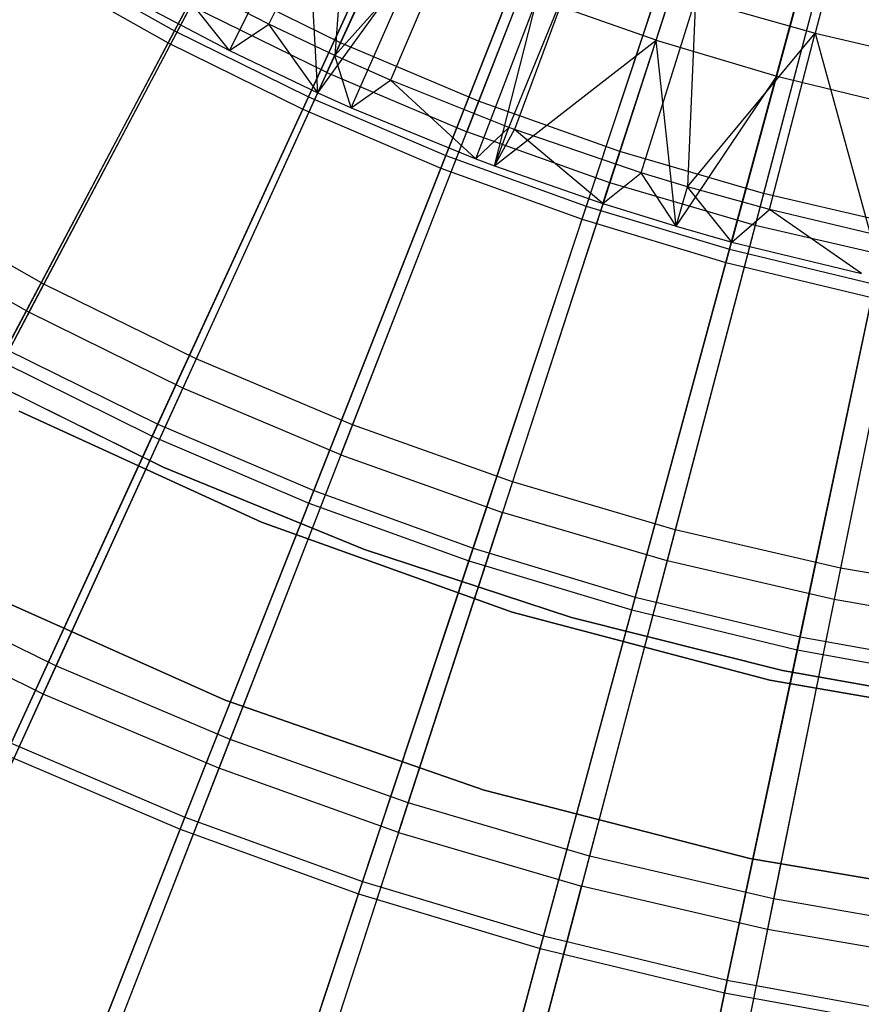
# Model space of a CAD drawing. Extents: x 0.1 to 12.1, y -6 to 6.
# Tile 45 of 256: x 4.9 to 5.6, y -2.8 to -2. Entities that reach past the tile are written whole.
import ezdxf

# ---------------------------------------------------------------- set-up
doc = ezdxf.new("R2010")
doc.units = 0
doc.header["$LTSCALE"] = 2.54
doc.layers.get('0').update_dxf_attribs({"linetype": 'CONTINUOUS'})

# ---------------------------------------------------------------- blocks, each defined once
blk = doc.blocks.new('DROPS_COLOR_B-11195_STL')
at = {"color": 0}
for p, q in [((5.26893, -1.73221, 2.21277), (5.14449, -2.0047, 2.3419)), ((5.26893, -1.73221, 2.21277), (5.14449, -2.0047, 2.3419)), ((5.133, -2.02985, 13.03183), (5.25716, -1.75797, 13.16251)), ((5.133, -2.02985, 13.03183), (5.25716, -1.75797, 13.16251)), ((5.36911, -1.77454, 2.21277), (5.26042, -2.05369, 2.3419)), ((5.36911, -1.77454, 2.21277), (5.26042, -2.05369, 2.3419)), ((5.35883, -1.80094, 13.16251), (5.25039, -2.07946, 13.03183)), ((5.35883, -1.80094, 13.16251), (5.25039, -2.07946, 13.03183)), ((5.47154, -1.81109, 2.21277), (5.37897, -2.09599, 2.3419)), ((5.47154, -1.81109, 2.21277), (5.37897, -2.09599, 2.3419)), ((5.46279, -1.83803, 13.16251), (5.37043, -2.12229, 13.03183)), ((5.46279, -1.83803, 13.16251), (5.37043, -2.12229, 13.03183)), ((5.57589, -1.84173, 2.21277), (5.49974, -2.13145, 2.3419)), ((5.57589, -1.84173, 2.21277), (5.49974, -2.13145, 2.3419)), ((5.0843, -1.98918, 13.28327), (5.15168, -1.85182, 13.35397)), ((5.0843, -1.98918, 13.28327), (5.15168, -1.85182, 13.35397)), ((5.15168, -1.85182, 13.35397), (5.13964, -2.01539, 13.28327)), ((5.15168, -1.85182, 13.35397), (5.13964, -2.01539, 13.28327)), ((5.58168, -1.84753, 13.42089), (5.54304, -1.99677, 13.35397)), ((5.58168, -1.84753, 13.42089), (5.54304, -1.99677, 13.35397)), ((5.40937, -2.00254, 13.42236), (5.45619, -1.85845, 13.48847)), ((5.40937, -2.00254, 13.42236), (5.45619, -1.85845, 13.48847)), ((5.56869, -1.86913, 13.16251), (5.49271, -2.15819, 13.03183)), ((5.56869, -1.86913, 13.16251), (5.49271, -2.15819, 13.03183)), ((5.05118, -2.01114, 13.3555), (5.11593, -1.88206, 13.42236)), ((5.05118, -2.01114, 13.3555), (5.11593, -1.88206, 13.42236)), ((5.12535, -2.04667, 13.3555), (5.11593, -1.88206, 13.42236)), ((5.12535, -2.04667, 13.3555), (5.11593, -1.88206, 13.42236)), ((5.51081, -2.0327, 13.42236), (5.55033, -1.88644, 13.48847)), ((5.51081, -2.0327, 13.42236), (5.55033, -1.88644, 13.48847)), ((5.13964, -2.01539, 13.28327), (5.24663, -1.89545, 13.35397)), ((5.13964, -2.01539, 13.28327), (5.24663, -1.89545, 13.35397)), ((5.24663, -1.89545, 13.35397), (5.1863, -2.03605, 13.28327)), ((5.24663, -1.89545, 13.35397), (5.1863, -2.03605, 13.28327)), ((5.12535, -2.04667, 13.3555), (5.21168, -1.92712, 13.42236)), ((5.12535, -2.04667, 13.3555), (5.21168, -1.92712, 13.42236)), ((5.1535, -2.05929, 13.3555), (5.21168, -1.92712, 13.42236)), ((5.1535, -2.05929, 13.3555), (5.21168, -1.92712, 13.42236)), ((5.28576, -2.07591, 13.28327), (5.34368, -1.93422, 13.35397)), ((5.28576, -2.07591, 13.28327), (5.34368, -1.93422, 13.35397)), ((5.34368, -1.93422, 13.35397), (5.29055, -2.07769, 13.28327)), ((5.34368, -1.93422, 13.35397), (5.29055, -2.07769, 13.28327)), ((5.03153, -1.94916, 2.3419), (4.89528, -2.20738, 2.48739)), ((5.03153, -1.94916, 2.3419), (4.89528, -2.20738, 2.48739)), ((5.0843, -1.98918, 13.28327), (4.99821, -1.94459, 13.28327)), ((5.05118, -2.01114, 13.3555), (4.99821, -1.94459, 13.28327)), ((5.0843, -1.98918, 13.28327), (4.99821, -1.94459, 13.28327)), ((5.05118, -2.01114, 13.3555), (4.99821, -1.94459, 13.28327)), ((5.14449, -2.0047, 2.3419), (5.03153, -1.94916, 2.3419)), ((5.14449, -2.0047, 2.3419), (5.03153, -1.94916, 2.3419)), ((5.25811, -2.10224, 13.3555), (5.30958, -1.96731, 13.42236)), ((5.25811, -2.10224, 13.3555), (5.30958, -1.96731, 13.42236)), ((5.27374, -2.10814, 13.3555), (5.30958, -1.96731, 13.42236)), ((5.27374, -2.10814, 13.3555), (5.30958, -1.96731, 13.42236)), ((5.40937, -2.00254, 13.42236), (5.30958, -1.96731, 13.42236)), ((5.40937, -2.00254, 13.42236), (5.30958, -1.96731, 13.42236)), ((5.39677, -2.114, 13.28327), (5.44257, -1.96802, 13.35397)), ((5.39677, -2.114, 13.28327), (5.44257, -1.96802, 13.35397)), ((5.44257, -1.96802, 13.35397), (5.43583, -2.12586, 13.28327)), ((5.44257, -1.96802, 13.35397), (5.43583, -2.12586, 13.28327)), ((5.44257, -1.96802, 13.35397), (5.54304, -1.99677, 13.35397)), ((5.44257, -1.96802, 13.35397), (5.54304, -1.99677, 13.35397)), ((5.01863, -1.97362, 13.03183), (4.88273, -2.23117, 12.88484)), ((5.01863, -1.97362, 13.03183), (4.88273, -2.23117, 12.88484)), ((4.98173, -1.97478, 13.3555), (5.05118, -2.01114, 13.3555)), ((4.98173, -1.97478, 13.3555), (5.05118, -2.01114, 13.3555)), ((5.133, -2.02985, 13.03183), (5.01863, -1.97362, 13.03183)), ((5.133, -2.02985, 13.03183), (5.01863, -1.97362, 13.03183)), ((5.05118, -2.01114, 13.3555), (5.0843, -1.98918, 13.28327)), ((5.05118, -2.01114, 13.3555), (5.0843, -1.98918, 13.28327)), ((5.13964, -2.01539, 13.28327), (5.0843, -1.98918, 13.28327)), ((5.12535, -2.04667, 13.3555), (5.0843, -1.98918, 13.28327)), ((5.13964, -2.01539, 13.28327), (5.0843, -1.98918, 13.28327)), ((5.12535, -2.04667, 13.3555), (5.0843, -1.98918, 13.28327)), ((5.43583, -2.12586, 13.28327), (5.54304, -1.99677, 13.35397)), ((5.43583, -2.12586, 13.28327), (5.54304, -1.99677, 13.35397)), ((5.50469, -2.14488, 13.28327), (5.54304, -1.99677, 13.35397)), ((5.50469, -2.14488, 13.28327), (5.54304, -1.99677, 13.35397)), ((5.54304, -1.99677, 13.35397), (5.58908, -2.16497, 13.28327)), ((5.54304, -1.99677, 13.35397), (5.64484, -2.02039, 13.35397)), ((5.54304, -1.99677, 13.35397), (5.58908, -2.16497, 13.28327)), ((5.54304, -1.99677, 13.35397), (5.64484, -2.02039, 13.35397)), ((5.14449, -2.0047, 2.3419), (5.0232, -2.27028, 2.48739)), ((5.14449, -2.0047, 2.3419), (5.0232, -2.27028, 2.48739)), ((5.26042, -2.05369, 2.3419), (5.14449, -2.0047, 2.3419)), ((5.26042, -2.05369, 2.3419), (5.14449, -2.0047, 2.3419)), ((5.27374, -2.10814, 13.3555), (5.40937, -2.00254, 13.42236)), ((5.27374, -2.10814, 13.3555), (5.40937, -2.00254, 13.42236)), ((5.36475, -2.13988, 13.3555), (5.40937, -2.00254, 13.42236)), ((5.36475, -2.13988, 13.3555), (5.40937, -2.00254, 13.42236)), ((5.40937, -2.00254, 13.42236), (5.51081, -2.0327, 13.42236)), ((5.42614, -2.15886, 13.3555), (5.40937, -2.00254, 13.42236)), ((5.42614, -2.15886, 13.3555), (5.40937, -2.00254, 13.42236)), ((5.40937, -2.00254, 13.42236), (5.51081, -2.0327, 13.42236)), ((5.05118, -2.01114, 13.3555), (5.12535, -2.04667, 13.3555)), ((5.05118, -2.01114, 13.3555), (5.12535, -2.04667, 13.3555)), ((5.12535, -2.04667, 13.3555), (5.13964, -2.01539, 13.28327)), ((5.12535, -2.04667, 13.3555), (5.13964, -2.01539, 13.28327)), ((5.1863, -2.03605, 13.28327), (5.13964, -2.01539, 13.28327)), ((5.1535, -2.05929, 13.3555), (5.13964, -2.01539, 13.28327)), ((5.1863, -2.03605, 13.28327), (5.13964, -2.01539, 13.28327)), ((5.1535, -2.05929, 13.3555), (5.13964, -2.01539, 13.28327)), ((5.133, -2.02985, 13.03183), (5.01203, -2.29474, 12.88484)), ((5.133, -2.02985, 13.03183), (5.01203, -2.29474, 12.88484)), ((5.133, -2.02985, 13.03183), (5.25039, -2.07946, 13.03183)), ((5.133, -2.02985, 13.03183), (5.25039, -2.07946, 13.03183)), ((5.42614, -2.15886, 13.3555), (5.51081, -2.0327, 13.42236)), ((5.42614, -2.15886, 13.3555), (5.51081, -2.0327, 13.42236)), ((5.47314, -2.17211, 13.3555), (5.51081, -2.0327, 13.42236)), ((5.47314, -2.17211, 13.3555), (5.51081, -2.0327, 13.42236)), ((5.51081, -2.0327, 13.42236), (5.61364, -2.05773, 13.42236)), ((5.51081, -2.0327, 13.42236), (5.61364, -2.05773, 13.42236)), ((5.1535, -2.05929, 13.3555), (5.1863, -2.03605, 13.28327)), ((5.1535, -2.05929, 13.3555), (5.1863, -2.03605, 13.28327)), ((5.28576, -2.07591, 13.28327), (5.1863, -2.03605, 13.28327)), ((5.25811, -2.10224, 13.3555), (5.1863, -2.03605, 13.28327)), ((5.28576, -2.07591, 13.28327), (5.1863, -2.03605, 13.28327)), ((5.25811, -2.10224, 13.3555), (5.1863, -2.03605, 13.28327)), ((5.12535, -2.04667, 13.3555), (5.1535, -2.05929, 13.3555)), ((5.12535, -2.04667, 13.3555), (5.1535, -2.05929, 13.3555)), ((5.1535, -2.05929, 13.3555), (5.25811, -2.10224, 13.3555)), ((5.1535, -2.05929, 13.3555), (5.25811, -2.10224, 13.3555)), ((5.26042, -2.05369, 2.3419), (5.1545, -2.32576, 2.48739)), ((5.26042, -2.05369, 2.3419), (5.1545, -2.32576, 2.48739)), ((5.37897, -2.09599, 2.3419), (5.26042, -2.05369, 2.3419)), ((5.37897, -2.09599, 2.3419), (5.26042, -2.05369, 2.3419)), ((5.25811, -2.10224, 13.3555), (5.28576, -2.07591, 13.28327)), ((5.25811, -2.10224, 13.3555), (5.28576, -2.07591, 13.28327)), ((5.27374, -2.10814, 13.3555), (5.28576, -2.07591, 13.28327)), ((5.27374, -2.10814, 13.3555), (5.28576, -2.07591, 13.28327)), ((5.29055, -2.07769, 13.28327), (5.28576, -2.07591, 13.28327)), ((5.29055, -2.07769, 13.28327), (5.28576, -2.07591, 13.28327)), ((5.14474, -2.35083, 12.88484), (5.25039, -2.07946, 13.03183)), ((5.14474, -2.35083, 12.88484), (5.25039, -2.07946, 13.03183)), ((5.37043, -2.12229, 13.03183), (5.25039, -2.07946, 13.03183)), ((5.37043, -2.12229, 13.03183), (5.25039, -2.07946, 13.03183)), ((5.27374, -2.10814, 13.3555), (5.29055, -2.07769, 13.28327)), ((5.27374, -2.10814, 13.3555), (5.29055, -2.07769, 13.28327)), ((5.39677, -2.114, 13.28327), (5.29055, -2.07769, 13.28327)), ((5.36475, -2.13988, 13.3555), (5.29055, -2.07769, 13.28327)), ((5.39677, -2.114, 13.28327), (5.29055, -2.07769, 13.28327)), ((5.36475, -2.13988, 13.3555), (5.29055, -2.07769, 13.28327)), ((5.37897, -2.09599, 2.3419), (5.28875, -2.37366, 2.48739)), ((5.37897, -2.09599, 2.3419), (5.28875, -2.37366, 2.48739)), ((5.49974, -2.13145, 2.3419), (5.37897, -2.09599, 2.3419)), ((5.49974, -2.13145, 2.3419), (5.37897, -2.09599, 2.3419)), ((5.25811, -2.10224, 13.3555), (5.27374, -2.10814, 13.3555)), ((5.25811, -2.10224, 13.3555), (5.27374, -2.10814, 13.3555)), ((5.27374, -2.10814, 13.3555), (5.36475, -2.13988, 13.3555)), ((5.27374, -2.10814, 13.3555), (5.36475, -2.13988, 13.3555)), ((5.36475, -2.13988, 13.3555), (5.39677, -2.114, 13.28327)), ((5.36475, -2.13988, 13.3555), (5.39677, -2.114, 13.28327)), ((5.43583, -2.12586, 13.28327), (5.39677, -2.114, 13.28327)), ((5.42614, -2.15886, 13.3555), (5.39677, -2.114, 13.28327)), ((5.43583, -2.12586, 13.28327), (5.39677, -2.114, 13.28327)), ((5.42614, -2.15886, 13.3555), (5.39677, -2.114, 13.28327)), ((5.37043, -2.12229, 13.03183), (5.28044, -2.39924, 12.88484)), ((5.37043, -2.12229, 13.03183), (5.28044, -2.39924, 12.88484)), ((5.49271, -2.15819, 13.03183), (5.37043, -2.12229, 13.03183)), ((5.49271, -2.15819, 13.03183), (5.37043, -2.12229, 13.03183)), ((5.49974, -2.13145, 2.3419), (5.42552, -2.41382, 2.48739)), ((5.49974, -2.13145, 2.3419), (5.42552, -2.41382, 2.48739)), ((5.42614, -2.15886, 13.3555), (5.43583, -2.12586, 13.28327)), ((5.42614, -2.15886, 13.3555), (5.43583, -2.12586, 13.28327)), ((5.50469, -2.14488, 13.28327), (5.43583, -2.12586, 13.28327)), ((5.47314, -2.17211, 13.3555), (5.43583, -2.12586, 13.28327)), ((5.50469, -2.14488, 13.28327), (5.43583, -2.12586, 13.28327)), ((5.47314, -2.17211, 13.3555), (5.43583, -2.12586, 13.28327)), ((5.62234, -2.15996, 2.3419), (5.49974, -2.13145, 2.3419)), ((5.62234, -2.15996, 2.3419), (5.49974, -2.13145, 2.3419)), ((4.89528, -2.20738, 2.48739), (4.77117, -2.13729, 2.48739)), ((4.89528, -2.20738, 2.48739), (4.77117, -2.13729, 2.48739)), ((5.36475, -2.13988, 13.3555), (5.42614, -2.15886, 13.3555)), ((5.36475, -2.13988, 13.3555), (5.42614, -2.15886, 13.3555)), ((5.47314, -2.17211, 13.3555), (5.50469, -2.14488, 13.28327)), ((5.47314, -2.17211, 13.3555), (5.50469, -2.14488, 13.28327)), ((5.58908, -2.16497, 13.28327), (5.50469, -2.14488, 13.28327)), ((5.58177, -2.19858, 13.3555), (5.50469, -2.14488, 13.28327)), ((5.58908, -2.16497, 13.28327), (5.50469, -2.14488, 13.28327)), ((5.58177, -2.19858, 13.3555), (5.50469, -2.14488, 13.28327)), ((5.49271, -2.15819, 13.03183), (5.41868, -2.43983, 12.88484)), ((5.49271, -2.15819, 13.03183), (5.41868, -2.43983, 12.88484)), ((5.61684, -2.18706, 13.03183), (5.49271, -2.15819, 13.03183)), ((5.61684, -2.18706, 13.03183), (5.49271, -2.15819, 13.03183)), ((4.88273, -2.23117, 12.88484), (4.75728, -2.16032, 12.88484)), ((4.88273, -2.23117, 12.88484), (4.75728, -2.16032, 12.88484)), ((5.42614, -2.15886, 13.3555), (5.47314, -2.17211, 13.3555)), ((5.42614, -2.15886, 13.3555), (5.47314, -2.17211, 13.3555)), ((5.62234, -2.15996, 2.3419), (5.56435, -2.44611, 2.48739)), ((5.62234, -2.15996, 2.3419), (5.56435, -2.44611, 2.48739)), ((5.47314, -2.17211, 13.3555), (5.58177, -2.19858, 13.3555)), ((5.47314, -2.17211, 13.3555), (5.58177, -2.19858, 13.3555)), ((5.61684, -2.18706, 13.03183), (5.55901, -2.47247, 12.88484)), ((5.61684, -2.18706, 13.03183), (5.55901, -2.47247, 12.88484)), ((4.89528, -2.20738, 2.48739), (4.76299, -2.4581, 2.64879)), ((4.89528, -2.20738, 2.48739), (4.76299, -2.4581, 2.64879)), ((5.0232, -2.27028, 2.48739), (4.89528, -2.20738, 2.48739)), ((5.0232, -2.27028, 2.48739), (4.89528, -2.20738, 2.48739)), ((4.88273, -2.23117, 12.88484), (4.75083, -2.48115, 12.72197)), ((4.88273, -2.23117, 12.88484), (4.75083, -2.48115, 12.72197)), ((5.01203, -2.29474, 12.88484), (4.88273, -2.23117, 12.88484)), ((5.01203, -2.29474, 12.88484), (4.88273, -2.23117, 12.88484)), ((5.0232, -2.27028, 2.48739), (4.90544, -2.52814, 2.64879)), ((5.0232, -2.27028, 2.48739), (4.90544, -2.52814, 2.64879)), ((5.1545, -2.32576, 2.48739), (5.0232, -2.27028, 2.48739)), ((5.1545, -2.32576, 2.48739), (5.0232, -2.27028, 2.48739)), ((4.83153, -2.28012, 164.4), (4.99543, -2.3611, 164.4)), ((4.99543, -2.3611, 164.3), (4.83153, -2.28012, 164.3)), ((4.83153, -2.28012, 164.4), (4.99543, -2.3611, 164.4)), ((4.99543, -2.3611, 164.3), (4.83153, -2.28012, 164.3)), ((5.01203, -2.29474, 12.88484), (4.89461, -2.55184, 12.72197)), ((5.01203, -2.29474, 12.88484), (4.89461, -2.55184, 12.72197)), ((5.14474, -2.35083, 12.88484), (5.01203, -2.29474, 12.88484)), ((5.14474, -2.35083, 12.88484), (5.01203, -2.29474, 12.88484)), ((5.07796, -2.4074, 171.7), (4.87464, -2.31407, 171.7)), ((4.87464, -2.31407, 164.1), (5.07796, -2.4074, 164.1)), ((4.87464, -2.31407, 164.1), (5.07796, -2.4074, 164.1)), ((5.07796, -2.4074, 171.7), (4.87464, -2.31407, 171.7)), ((5.1545, -2.32576, 2.48739), (5.05165, -2.58993, 2.64879)), ((5.1545, -2.32576, 2.48739), (5.05165, -2.58993, 2.64879)), ((5.28875, -2.37366, 2.48739), (5.1545, -2.32576, 2.48739)), ((5.28875, -2.37366, 2.48739), (5.1545, -2.32576, 2.48739)), ((5.14474, -2.35083, 12.88484), (5.0422, -2.61421, 12.72197)), ((5.14474, -2.35083, 12.88484), (5.0422, -2.61421, 12.72197)), ((5.14474, -2.35083, 12.88484), (5.28044, -2.39924, 12.88484)), ((5.14474, -2.35083, 12.88484), (5.28044, -2.39924, 12.88484)), ((4.99543, -2.3611, 164.4), (5.16463, -2.43031, 164.4)), ((5.16463, -2.43031, 164.3), (4.99543, -2.3611, 164.3)), ((4.99543, -2.3611, 164.4), (5.16463, -2.43031, 164.4)), ((4.99543, -2.3611, 164.4), (4.99543, -2.3611, 164.3)), ((5.16463, -2.43031, 164.3), (4.99543, -2.3611, 164.3)), ((4.99543, -2.3611, 164.4), (4.99543, -2.3611, 164.3)), ((5.28875, -2.37366, 2.48739), (5.20115, -2.64327, 2.64879)), ((5.28875, -2.37366, 2.48739), (5.20115, -2.64327, 2.64879)), ((5.42552, -2.41382, 2.48739), (5.28875, -2.37366, 2.48739)), ((5.42552, -2.41382, 2.48739), (5.28875, -2.37366, 2.48739)), ((5.1931, -2.66805, 12.72197), (5.28044, -2.39924, 12.88484)), ((5.1931, -2.66805, 12.72197), (5.28044, -2.39924, 12.88484)), ((5.41868, -2.43983, 12.88484), (5.28044, -2.39924, 12.88484)), ((5.41868, -2.43983, 12.88484), (5.28044, -2.39924, 12.88484)), ((5.28855, -2.48291, 171.7), (5.07796, -2.4074, 171.7)), ((5.07796, -2.4074, 164.1), (5.28855, -2.48291, 164.1)), ((5.07796, -2.4074, 164.1), (5.28855, -2.48291, 164.1)), ((5.07796, -2.4074, 164.1), (5.07796, -2.4074, 171.7)), ((5.28855, -2.48291, 171.7), (5.07796, -2.4074, 171.7)), ((5.07796, -2.4074, 164.1), (5.07796, -2.4074, 171.7)), ((5.42552, -2.41382, 2.48739), (5.35345, -2.68799, 2.64879)), ((5.42552, -2.41382, 2.48739), (5.35345, -2.68799, 2.64879)), ((5.56435, -2.44611, 2.48739), (5.42552, -2.41382, 2.48739)), ((5.56435, -2.44611, 2.48739), (5.42552, -2.41382, 2.48739)), ((5.16463, -2.43031, 164.4), (5.33829, -2.48742, 164.4)), ((5.33829, -2.48742, 164.3), (5.16463, -2.43031, 164.3)), ((5.16463, -2.43031, 164.4), (5.33829, -2.48742, 164.4)), ((5.16463, -2.43031, 164.4), (5.16463, -2.43031, 164.3)), ((5.33829, -2.48742, 164.3), (5.16463, -2.43031, 164.3)), ((5.16463, -2.43031, 164.4), (5.16463, -2.43031, 164.3)), ((5.41868, -2.43983, 12.88484), (5.34683, -2.71319, 12.72197)), ((5.41868, -2.43983, 12.88484), (5.34683, -2.71319, 12.72197)), ((5.55901, -2.47247, 12.88484), (5.41868, -2.43983, 12.88484)), ((5.55901, -2.47247, 12.88484), (5.41868, -2.43983, 12.88484)), ((5.56435, -2.44611, 2.48739), (5.50806, -2.72394, 2.64879)), ((5.56435, -2.44611, 2.48739), (5.50806, -2.72394, 2.64879)), ((5.70481, -2.47041, 2.48739), (5.56435, -2.44611, 2.48739)), ((5.70481, -2.47041, 2.48739), (5.56435, -2.44611, 2.48739)), ((4.90544, -2.52814, 2.64879), (4.76299, -2.4581, 2.64879)), ((4.90544, -2.52814, 2.64879), (4.76299, -2.4581, 2.64879)), ((4.83725, -2.46321, 171.7), (5.04766, -2.55689, 171.7)), ((5.04766, -2.55689, 164.1), (4.83725, -2.46321, 164.1)), ((4.83725, -2.46321, 171.7), (5.04766, -2.55689, 171.7)), ((5.04766, -2.55689, 164.1), (4.83725, -2.46321, 164.1)), ((5.55901, -2.47247, 12.88484), (5.50288, -2.74948, 12.72197)), ((5.55901, -2.47247, 12.88484), (5.50288, -2.74948, 12.72197)), ((5.70098, -2.49704, 12.88484), (5.55901, -2.47247, 12.88484)), ((5.70098, -2.49704, 12.88484), (5.55901, -2.47247, 12.88484)), ((4.89461, -2.55184, 12.72197), (4.75083, -2.48115, 12.72197)), ((4.89461, -2.55184, 12.72197), (4.75083, -2.48115, 12.72197)), ((5.50485, -2.54004, 171.7), (5.28855, -2.48291, 171.7)), ((5.28855, -2.48291, 164.1), (5.50485, -2.54004, 164.1)), ((5.28855, -2.48291, 164.1), (5.50485, -2.54004, 164.1)), ((5.28855, -2.48291, 164.1), (5.28855, -2.48291, 171.7)), ((5.50485, -2.54004, 171.7), (5.28855, -2.48291, 171.7)), ((5.28855, -2.48291, 164.1), (5.28855, -2.48291, 171.7)), ((5.33829, -2.48742, 164.4), (5.51555, -2.53213, 164.4)), ((5.51555, -2.53213, 164.3), (5.33829, -2.48742, 164.3)), ((5.33829, -2.48742, 164.4), (5.51555, -2.53213, 164.4)), ((5.33829, -2.48742, 164.4), (5.33829, -2.48742, 164.3)), ((5.51555, -2.53213, 164.3), (5.33829, -2.48742, 164.3)), ((5.33829, -2.48742, 164.4), (5.33829, -2.48742, 164.3)), ((4.90544, -2.52814, 2.64879), (4.79156, -2.77749, 2.82561)), ((4.90544, -2.52814, 2.64879), (4.79156, -2.77749, 2.82561)), ((5.05165, -2.58993, 2.64879), (4.90544, -2.52814, 2.64879)), ((5.05165, -2.58993, 2.64879), (4.90544, -2.52814, 2.64879)), ((5.51555, -2.53213, 164.4), (5.69552, -2.56423, 164.4)), ((5.69552, -2.56423, 164.3), (5.51555, -2.53213, 164.3)), ((5.51555, -2.53213, 164.4), (5.69552, -2.56423, 164.4)), ((5.51555, -2.53213, 164.4), (5.51555, -2.53213, 164.3)), ((5.69552, -2.56423, 164.3), (5.51555, -2.53213, 164.3)), ((5.51555, -2.53213, 164.4), (5.51555, -2.53213, 164.3)), ((5.72525, -2.57836, 171.7), (5.50485, -2.54004, 171.7)), ((5.50485, -2.54004, 164.1), (5.72525, -2.57836, 164.1)), ((5.50485, -2.54004, 164.1), (5.72525, -2.57836, 164.1)), ((5.50485, -2.54004, 164.1), (5.50485, -2.54004, 171.7)), ((5.72525, -2.57836, 171.7), (5.50485, -2.54004, 171.7)), ((5.50485, -2.54004, 164.1), (5.50485, -2.54004, 171.7)), ((4.89461, -2.55184, 12.72197), (4.78112, -2.80036, 12.54373)), ((4.89461, -2.55184, 12.72197), (4.78112, -2.80036, 12.54373)), ((5.0422, -2.61421, 12.72197), (4.89461, -2.55184, 12.72197)), ((5.0422, -2.61421, 12.72197), (4.89461, -2.55184, 12.72197)), ((5.04766, -2.55689, 171.7), (5.26516, -2.63263, 171.7)), ((5.26516, -2.63263, 164.1), (5.04766, -2.55689, 164.1)), ((5.04766, -2.55689, 171.7), (5.26516, -2.63263, 171.7)), ((5.04766, -2.55689, 171.7), (5.04766, -2.55689, 164.1)), ((5.26516, -2.63263, 164.1), (5.04766, -2.55689, 164.1)), ((5.04766, -2.55689, 171.7), (5.04766, -2.55689, 164.1)), ((5.05165, -2.58993, 2.64879), (4.95219, -2.84537, 2.82561)), ((5.05165, -2.58993, 2.64879), (4.95219, -2.84537, 2.82561)), ((5.20115, -2.64327, 2.64879), (5.05165, -2.58993, 2.64879)), ((5.20115, -2.64327, 2.64879), (5.05165, -2.58993, 2.64879)), ((5.0422, -2.61421, 12.72197), (4.94307, -2.8688, 12.54373)), ((5.0422, -2.61421, 12.72197), (4.94307, -2.8688, 12.54373)), ((5.1931, -2.66805, 12.72197), (5.0422, -2.61421, 12.72197)), ((5.1931, -2.66805, 12.72197), (5.0422, -2.61421, 12.72197)), ((5.26516, -2.63263, 171.7), (5.48824, -2.68991, 171.7)), ((5.48824, -2.68991, 164.1), (5.26516, -2.63263, 164.1)), ((5.26516, -2.63263, 171.7), (5.48824, -2.68991, 171.7)), ((5.26516, -2.63263, 171.7), (5.26516, -2.63263, 164.1)), ((5.48824, -2.68991, 164.1), (5.26516, -2.63263, 164.1)), ((5.26516, -2.63263, 171.7), (5.26516, -2.63263, 164.1)), ((5.20115, -2.64327, 2.64879), (5.11644, -2.90398, 2.82561)), ((5.20115, -2.64327, 2.64879), (5.11644, -2.90398, 2.82561)), ((5.35345, -2.68799, 2.64879), (5.20115, -2.64327, 2.64879)), ((5.35345, -2.68799, 2.64879), (5.20115, -2.64327, 2.64879)), ((5.1931, -2.66805, 12.72197), (5.10867, -2.92788, 12.54373)), ((5.1931, -2.66805, 12.72197), (5.10867, -2.92788, 12.54373)), ((5.1931, -2.66805, 12.72197), (5.34683, -2.71319, 12.72197)), ((5.1931, -2.66805, 12.72197), (5.34683, -2.71319, 12.72197)), ((5.35345, -2.68799, 2.64879), (5.28376, -2.95311, 2.82561)), ((5.35345, -2.68799, 2.64879), (5.28376, -2.95311, 2.82561)), ((5.50806, -2.72394, 2.64879), (5.35345, -2.68799, 2.64879)), ((5.50806, -2.72394, 2.64879), (5.35345, -2.68799, 2.64879)), ((5.48824, -2.68991, 171.7), (5.71533, -2.72832, 171.7)), ((5.71533, -2.72832, 164.1), (5.48824, -2.68991, 164.1)), ((5.48824, -2.68991, 171.7), (5.71533, -2.72832, 171.7)), ((5.48824, -2.68991, 171.7), (5.48824, -2.68991, 164.1)), ((5.71533, -2.72832, 164.1), (5.48824, -2.68991, 164.1)), ((5.48824, -2.68991, 171.7), (5.48824, -2.68991, 164.1)), ((5.27737, -2.97742, 12.54373), (5.34683, -2.71319, 12.72197)), ((5.27737, -2.97742, 12.54373), (5.34683, -2.71319, 12.72197)), ((5.50288, -2.74948, 12.72197), (5.34683, -2.71319, 12.72197)), ((5.50288, -2.74948, 12.72197), (5.34683, -2.71319, 12.72197)), ((5.50806, -2.72394, 2.64879), (5.45362, -2.9926, 2.82561)), ((5.50806, -2.72394, 2.64879), (5.45362, -2.9926, 2.82561)), ((5.66446, -2.75101, 2.64879), (5.50806, -2.72394, 2.64879)), ((5.66446, -2.75101, 2.64879), (5.50806, -2.72394, 2.64879)), ((5.50288, -2.74948, 12.72197), (5.44863, -3.01724, 12.54373)), ((5.50288, -2.74948, 12.72197), (5.44863, -3.01724, 12.54373)), ((5.66076, -2.7768, 12.72197), (5.50288, -2.74948, 12.72197)), ((5.66076, -2.7768, 12.72197), (5.50288, -2.74948, 12.72197))]:
    blk.add_line(p, q, dxfattribs=at)
blk = doc.blocks.new('GROUP_1')
at = {"color": 0}
for p, q in [((5.08967, 4.27627, 0.32467), (4.94497, 4.0027, 0.44046)), ((5.08967, 4.27627, 0.32467), (4.94497, 4.0027, 0.44046)), ((4.93962, 3.99258, 11.55487), (5.08421, 4.26594, 11.6713)), ((4.93962, 3.99258, 11.55487), (5.08421, 4.26594, 11.6713)), ((5.18673, 4.22834, 0.32467), (5.05745, 3.94715, 0.44046)), ((5.18673, 4.22834, 0.32467), (5.05745, 3.94715, 0.44046)), ((5.05267, 3.93675, 11.55487), (5.18184, 4.21772, 11.6713)), ((5.05267, 3.93675, 11.55487), (5.18184, 4.21772, 11.6713)), ((5.28629, 4.18588, 0.32467), (5.17285, 3.89794, 0.44046)), ((5.28629, 4.18588, 0.32467), (5.17285, 3.89794, 0.44046)), ((5.16865, 3.88728, 11.55487), (5.28201, 4.175, 11.6713)), ((5.16865, 3.88728, 11.55487), (5.28201, 4.175, 11.6713)), ((5.38807, 4.14901, 0.32467), (5.2908, 3.85521, 0.44046)), ((5.38807, 4.14901, 0.32467), (5.2908, 3.85521, 0.44046)), ((5.2872, 3.84434, 11.55487), (5.38439, 4.13791, 11.6713)), ((5.2872, 3.84434, 11.55487), (5.38439, 4.13791, 11.6713)), ((5.49173, 4.11786, 0.32467), (5.41094, 3.81911, 0.44046)), ((5.49173, 4.11786, 0.32467), (5.41094, 3.81911, 0.44046)), ((5.40795, 3.80805, 11.55487), (5.48868, 4.10658, 11.6713)), ((5.40795, 3.80805, 11.55487), (5.48868, 4.10658, 11.6713)), ((4.83575, 4.06442, 0.44046), (4.94497, 4.0027, 0.44046)), ((4.83575, 4.06442, 0.44046), (4.94497, 4.0027, 0.44046)), ((4.82984, 4.05461, 11.55487), (4.93962, 3.99258, 11.55487)), ((4.82984, 4.05461, 11.55487), (4.93962, 3.99258, 11.55487)), ((4.94497, 4.0027, 0.44046), (4.80347, 3.73518, 0.57312)), ((4.94497, 4.0027, 0.44046), (4.80347, 3.73518, 0.57312)), ((4.94497, 4.0027, 0.44046), (5.05745, 3.94715, 0.44046)), ((4.94497, 4.0027, 0.44046), (5.05745, 3.94715, 0.44046)), ((4.79824, 3.7253, 11.4216), (4.93962, 3.99258, 11.55487)), ((4.79824, 3.7253, 11.4216), (4.93962, 3.99258, 11.55487)), ((4.93962, 3.99258, 11.55487), (5.05267, 3.93675, 11.55487)), ((4.93962, 3.99258, 11.55487), (5.05267, 3.93675, 11.55487)), ((5.05745, 3.94715, 0.44046), (4.93104, 3.67218, 0.57312)), ((5.05745, 3.94715, 0.44046), (4.93104, 3.67218, 0.57312)), ((5.05745, 3.94715, 0.44046), (5.17285, 3.89794, 0.44046)), ((5.05745, 3.94715, 0.44046), (5.17285, 3.89794, 0.44046)), ((4.92637, 3.66202, 11.4216), (5.05267, 3.93675, 11.55487)), ((4.92637, 3.66202, 11.4216), (5.05267, 3.93675, 11.55487)), ((5.05267, 3.93675, 11.55487), (5.16865, 3.88728, 11.55487)), ((5.05267, 3.93675, 11.55487), (5.16865, 3.88728, 11.55487)), ((5.17285, 3.89794, 0.44046), (5.06191, 3.61636, 0.57312)), ((5.17285, 3.89794, 0.44046), (5.06191, 3.61636, 0.57312)), ((5.17285, 3.89794, 0.44046), (5.2908, 3.85521, 0.44046)), ((5.17285, 3.89794, 0.44046), (5.2908, 3.85521, 0.44046)), ((5.05781, 3.60596, 11.4216), (5.16865, 3.88728, 11.55487)), ((5.05781, 3.60596, 11.4216), (5.16865, 3.88728, 11.55487)), ((5.16865, 3.88728, 11.55487), (5.2872, 3.84434, 11.55487)), ((5.16865, 3.88728, 11.55487), (5.2872, 3.84434, 11.55487)), ((5.2908, 3.85521, 0.44046), (5.19568, 3.56791, 0.57312)), ((5.2908, 3.85521, 0.44046), (5.19568, 3.56791, 0.57312)), ((5.2908, 3.85521, 0.44046), (5.41094, 3.81911, 0.44046)), ((5.2908, 3.85521, 0.44046), (5.41094, 3.81911, 0.44046)), ((5.19216, 3.5573, 11.4216), (5.2872, 3.84434, 11.55487)), ((5.19216, 3.5573, 11.4216), (5.2872, 3.84434, 11.55487)), ((5.2872, 3.84434, 11.55487), (5.40795, 3.80805, 11.55487)), ((5.2872, 3.84434, 11.55487), (5.40795, 3.80805, 11.55487)), ((5.41094, 3.81911, 0.44046), (5.33193, 3.52696, 0.57312)), ((5.41094, 3.81911, 0.44046), (5.33193, 3.52696, 0.57312)), ((5.41094, 3.81911, 0.44046), (5.5329, 3.78974, 0.44046)), ((5.41094, 3.81911, 0.44046), (5.5329, 3.78974, 0.44046)), ((5.32902, 3.51617, 11.4216), (5.40795, 3.80805, 11.55487)), ((5.32902, 3.51617, 11.4216), (5.40795, 3.80805, 11.55487)), ((5.40795, 3.80805, 11.55487), (5.53053, 3.77854, 11.55487)), ((5.40795, 3.80805, 11.55487), (5.53053, 3.77854, 11.55487)), ((5.5329, 3.78974, 0.44046), (5.47026, 3.49365, 0.57312)), ((5.5329, 3.78974, 0.44046), (5.47026, 3.49365, 0.57312)), ((5.46794, 3.48272, 11.4216), (5.53053, 3.77854, 11.55487)), ((5.46794, 3.48272, 11.4216), (5.53053, 3.77854, 11.55487)), ((4.80347, 3.73518, 0.57312), (4.93104, 3.67218, 0.57312)), ((4.80347, 3.73518, 0.57312), (4.93104, 3.67218, 0.57312)), ((4.79824, 3.7253, 11.4216), (4.92637, 3.66202, 11.4216)), ((4.79824, 3.7253, 11.4216), (4.92637, 3.66202, 11.4216)), ((4.93104, 3.67218, 0.57312), (4.80786, 3.40426, 0.72223)), ((4.93104, 3.67218, 0.57312), (4.80786, 3.40426, 0.72223)), ((4.93104, 3.67218, 0.57312), (5.06191, 3.61636, 0.57312)), ((4.93104, 3.67218, 0.57312), (5.06191, 3.61636, 0.57312)), ((4.80332, 3.39438, 11.27188), (4.92637, 3.66202, 11.4216)), ((4.80332, 3.39438, 11.27188), (4.92637, 3.66202, 11.4216)), ((4.92637, 3.66202, 11.4216), (5.05781, 3.60596, 11.4216)), ((4.92637, 3.66202, 11.4216), (5.05781, 3.60596, 11.4216)), ((5.06191, 3.61636, 0.57312), (4.95381, 3.34201, 0.72223)), ((5.06191, 3.61636, 0.57312), (4.95381, 3.34201, 0.72223)), ((5.06191, 3.61636, 0.57312), (5.19568, 3.56791, 0.57312)), ((5.06191, 3.61636, 0.57312), (5.19568, 3.56791, 0.57312)), ((4.94983, 3.3319, 11.27188), (5.05781, 3.60596, 11.4216)), ((4.94983, 3.3319, 11.27188), (5.05781, 3.60596, 11.4216)), ((5.05781, 3.60596, 11.4216), (5.19216, 3.5573, 11.4216)), ((5.05781, 3.60596, 11.4216), (5.19216, 3.5573, 11.4216)), ((5.19568, 3.56791, 0.57312), (5.103, 3.28797, 0.72223)), ((5.19568, 3.56791, 0.57312), (5.103, 3.28797, 0.72223)), ((5.19568, 3.56791, 0.57312), (5.33193, 3.52696, 0.57312)), ((5.19568, 3.56791, 0.57312), (5.33193, 3.52696, 0.57312)), ((5.09958, 3.27766, 11.27188), (5.19216, 3.5573, 11.4216)), ((5.09958, 3.27766, 11.27188), (5.19216, 3.5573, 11.4216)), ((5.19216, 3.5573, 11.4216), (5.32902, 3.51617, 11.4216)), ((5.19216, 3.5573, 11.4216), (5.32902, 3.51617, 11.4216)), ((5.33193, 3.52696, 0.57312), (5.25495, 3.24231, 0.72223)), ((5.33193, 3.52696, 0.57312), (5.25495, 3.24231, 0.72223)), ((5.33193, 3.52696, 0.57312), (5.47026, 3.49365, 0.57312)), ((5.33193, 3.52696, 0.57312), (5.47026, 3.49365, 0.57312)), ((5.25212, 3.23182, 11.27188), (5.32902, 3.51617, 11.4216)), ((5.25212, 3.23182, 11.27188), (5.32902, 3.51617, 11.4216)), ((5.32902, 3.51617, 11.4216), (5.46794, 3.48272, 11.4216)), ((5.32902, 3.51617, 11.4216), (5.46794, 3.48272, 11.4216)), ((5.47026, 3.49365, 0.57312), (5.40921, 3.20516, 0.72223)), ((5.47026, 3.49365, 0.57312), (5.40921, 3.20516, 0.72223)), ((5.47026, 3.49365, 0.57312), (5.61021, 3.46808, 0.57312)), ((5.47026, 3.49365, 0.57312), (5.61021, 3.46808, 0.57312)), ((5.40696, 3.19453, 11.27188), (5.46794, 3.48272, 11.4216)), ((5.40696, 3.19453, 11.27188), (5.46794, 3.48272, 11.4216)), ((5.46794, 3.48272, 11.4216), (5.60851, 3.45704, 11.4216)), ((5.46794, 3.48272, 11.4216), (5.60851, 3.45704, 11.4216)), ((4.80786, 3.40426, 0.72223), (4.95381, 3.34201, 0.72223)), ((4.80786, 3.40426, 0.72223), (4.95381, 3.34201, 0.72223)), ((4.80332, 3.39438, 11.27188), (4.94983, 3.3319, 11.27188)), ((4.80332, 3.39438, 11.27188), (4.94983, 3.3319, 11.27188)), ((4.95381, 3.34201, 0.72223), (4.84889, 3.07571, 0.88735)), ((4.95381, 3.34201, 0.72223), (4.84889, 3.07571, 0.88735)), ((4.95381, 3.34201, 0.72223), (5.103, 3.28797, 0.72223)), ((4.95381, 3.34201, 0.72223), (5.103, 3.28797, 0.72223)), ((4.84503, 3.06592, 11.10617), (4.94983, 3.3319, 11.27188)), ((4.84503, 3.06592, 11.10617), (4.94983, 3.3319, 11.27188)), ((4.94983, 3.3319, 11.27188), (5.09958, 3.27766, 11.27188)), ((4.94983, 3.3319, 11.27188), (5.09958, 3.27766, 11.27188)), ((5.103, 3.28797, 0.72223), (5.01304, 3.01626, 0.88735)), ((5.103, 3.28797, 0.72223), (5.01304, 3.01626, 0.88735)), ((5.103, 3.28797, 0.72223), (5.25495, 3.24231, 0.72223)), ((5.103, 3.28797, 0.72223), (5.25495, 3.24231, 0.72223)), ((5.00973, 3.00626, 11.10617), (5.09958, 3.27766, 11.27188)), ((5.00973, 3.00626, 11.10617), (5.09958, 3.27766, 11.27188)), ((5.09958, 3.27766, 11.27188), (5.25212, 3.23182, 11.27188)), ((5.09958, 3.27766, 11.27188), (5.25212, 3.23182, 11.27188)), ((5.25495, 3.24231, 0.72223), (5.18023, 2.96601, 0.88735)), ((5.25495, 3.24231, 0.72223), (5.18023, 2.96601, 0.88735)), ((5.25495, 3.24231, 0.72223), (5.40921, 3.20516, 0.72223)), ((5.25495, 3.24231, 0.72223), (5.40921, 3.20516, 0.72223)), ((5.17749, 2.95585, 11.10617), (5.25212, 3.23182, 11.27188)), ((5.17749, 2.95585, 11.10617), (5.25212, 3.23182, 11.27188)), ((5.25212, 3.23182, 11.27188), (5.40696, 3.19453, 11.27188)), ((5.25212, 3.23182, 11.27188), (5.40696, 3.19453, 11.27188)), ((5.40921, 3.20516, 0.72223), (5.34996, 2.92514, 0.88735)), ((5.40921, 3.20516, 0.72223), (5.34996, 2.92514, 0.88735)), ((5.40921, 3.20516, 0.72223), (5.5653, 3.17664, 0.72223)), ((5.40921, 3.20516, 0.72223), (5.5653, 3.17664, 0.72223)), ((5.34779, 2.91484, 11.10617), (5.40696, 3.19453, 11.27188)), ((5.34779, 2.91484, 11.10617), (5.40696, 3.19453, 11.27188)), ((5.40696, 3.19453, 11.27188), (5.56364, 3.1659, 11.27188)), ((5.40696, 3.19453, 11.27188), (5.56364, 3.1659, 11.27188))]:
    blk.add_line(p, q, dxfattribs=at)
blk.add_blockref('DROPS_COLOR_B-11195_STL', (-0.06, 5.99731, -1.7), dxfattribs=at)

msp = doc.modelspace()

# ---------------------------------------------------------------- block references
at = {"color": 0}
msp.add_blockref('GROUP_1', (0.06, -5.99731, 1.7), dxfattribs=at)

doc.saveas('drawing.dxf')
